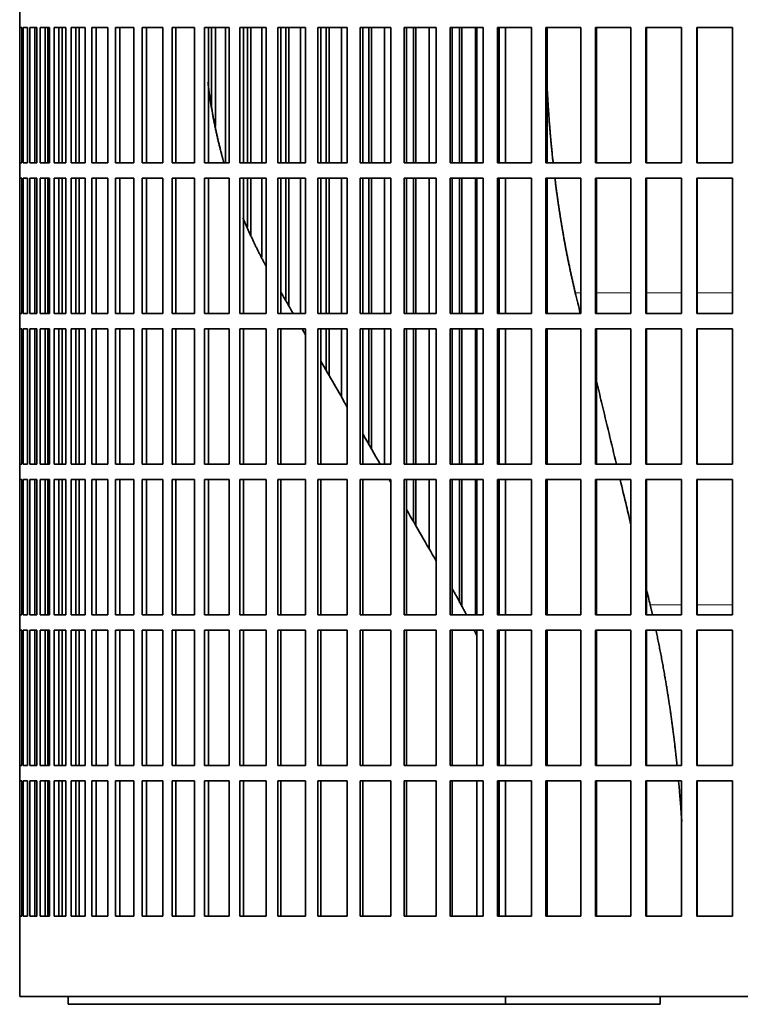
# Model space of a CAD drawing. Header units: millimetres. Extents: x 441 to 1325, y -1124 to 1309.
# Tile 16 of 26: x 948 to 1089, y -16 to 176. Entities that reach past the tile are written whole.
import ezdxf

# ---------------------------------------------------------------- set-up
doc = ezdxf.new("R2010")
doc.units = ezdxf.units.MM
doc.layers.add('VSI344-454_FILTR', color=7, linetype='Continuous')
doc.layers.add('VSI344-454_SUPPO', color=7, linetype='Continuous')

# ---------------------------------------------------------------- blocks, each defined once
blk = doc.blocks.new('SE3')
at = {"layer": 'VSI344-454_FILTR', "color": 7, "linetype": 'Continuous', "lineweight": 35}
for p, q in [((948.36, 177.76), (948.36, 174.76)), ((948.36, 174.76), (948.36, 174.76)), ((948.36, 148.26), (948.36, 174.76)), ((948.41, 148.26), (948.41, 174.76)), ((948.41, 174.76), (948.78, 174.76)), ((948.78, 148.26), (948.78, 174.76)), ((949.04, 148.26), (949.04, 174.76)), ((949.04, 174.76), (949.9, 174.76)), ((949.9, 148.26), (949.9, 174.76)), ((950.37, 148.26), (950.37, 174.76)), ((950.37, 174.76), (951.71, 174.76)), ((951.35, 148.26), (951.35, 174.76)), ((951.71, 148.26), (951.71, 174.76)), ((951.71, 148.26), (951.71, 174.76)), ((952.38, 148.26), (952.38, 174.76)), ((952.38, 174.76), (954.2, 174.76)), ((953.35, 148.26), (953.35, 174.76)), ((953.84, 148.26), (953.84, 174.76)), ((954.2, 148.26), (954.2, 174.76)), ((955.07, 148.26), (955.07, 174.76)), ((955.07, 174.76), (957.36, 174.76)), ((956.02, 148.26), (956.02, 174.76)), ((956.65, 148.26), (956.65, 174.76)), ((957.36, 148.26), (957.36, 174.76)), ((958.43, 148.26), (958.43, 174.76)), ((958.43, 174.76), (961.18, 174.76)), ((959.35, 148.26), (959.35, 174.76)), ((961.18, 148.26), (961.18, 174.76)), ((962.44, 148.26), (962.44, 174.76)), ((962.44, 174.76), (965.63, 174.76)), ((963.33, 148.26), (963.33, 174.76)), ((965.63, 148.26), (965.63, 174.76)), ((967.08, 148.26), (967.08, 174.76)), ((967.08, 174.76), (970.7, 174.76)), ((967.94, 148.26), (967.94, 174.76)), ((970.7, 148.26), (970.7, 174.76)), ((972.33, 148.26), (972.33, 174.76)), ((972.33, 174.76), (976.36, 174.76)), ((973.15, 148.26), (973.15, 174.76)), ((976.36, 148.26), (976.36, 174.76)), ((978.16, 148.26), (978.16, 174.76)), ((978.16, 174.76), (982.58, 174.76)), ((978.94, 148.26), (978.94, 174.76)), ((982.58, 148.26), (982.58, 174.76)), ((984.54, 148.26), (984.54, 174.76)), ((984.54, 174.76), (989.34, 174.76)), ((985.27, 148.26), (985.27, 174.76)), ((985.9, 159.18), (985.9, 174.76)), ((986.65, 155.42), (986.65, 174.76)), ((988.64, 148.26), (988.64, 174.76)), ((989.34, 148.26), (989.34, 174.76)), ((991.45, 174.76), (996.59, 174.76)), ((991.45, 148.26), (991.45, 174.76)), ((992.13, 148.26), (992.13, 174.76)), ((992.91, 148.26), (992.91, 174.76)), ((993.61, 148.26), (993.61, 174.76)), ((995.74, 148.26), (995.74, 174.76)), ((996.59, 148.26), (996.59, 174.76)), ((998.84, 174.76), (1004.31, 174.76)), ((998.84, 148.26), (998.84, 174.76)), ((999.47, 148.26), (999.47, 174.76)), ((1000.4, 148.26), (1000.4, 174.76)), ((1001.05, 148.26), (1001.05, 174.76)), ((1003.32, 148.26), (1003.32, 174.76)), ((1004.31, 148.26), (1004.31, 174.76)), ((1006.69, 174.76), (1012.46, 174.76)), ((1006.69, 148.26), (1006.69, 174.76)), ((1007.27, 148.26), (1007.27, 174.76)), ((1008.33, 148.26), (1008.33, 174.76)), ((1008.93, 148.26), (1008.93, 174.76)), ((1011.32, 148.26), (1011.32, 174.76)), ((1012.46, 148.26), (1012.46, 174.76)), ((1014.96, 174.76), (1020.99, 174.76)), ((1014.96, 148.26), (1014.96, 174.76)), ((1015.47, 148.26), (1015.47, 174.76)), ((1016.68, 148.26), (1016.68, 174.76)), ((1017.22, 148.26), (1017.22, 174.76)), ((1019.72, 148.26), (1019.72, 174.76)), ((1020.99, 148.26), (1020.99, 174.76)), ((1023.6, 174.76), (1029.86, 174.76)), ((1023.6, 148.26), (1023.6, 174.76)), ((1024.05, 148.26), (1024.05, 174.76)), ((1025.39, 148.26), (1025.39, 174.76)), ((1025.87, 148.26), (1025.87, 174.76)), ((1028.47, 148.26), (1028.47, 174.76)), ((1029.86, 148.26), (1029.86, 174.76)), ((1032.57, 174.76), (1039.04, 174.76)), ((1032.57, 148.26), (1032.57, 174.76)), ((1032.96, 148.26), (1032.96, 174.76)), ((1034.42, 148.26), (1034.42, 174.76)), ((1034.84, 148.26), (1034.84, 174.76)), ((1037.52, 148.26), (1037.52, 174.76)), ((1039.04, 148.26), (1039.04, 174.76)), ((1041.83, 174.76), (1048.48, 174.76)), ((1041.83, 148.26), (1041.83, 174.76)), ((1042.15, 148.26), (1042.15, 174.76)), ((1048.48, 148.26), (1048.48, 174.76)), ((1051.33, 174.76), (1058.13, 174.76)), ((1051.33, 148.26), (1051.33, 174.76)), ((1051.59, 148.26), (1051.59, 174.76)), ((1058.13, 148.26), (1058.13, 174.76)), ((1061.03, 174.76), (1067.94, 174.76)), ((1061.03, 148.26), (1061.03, 174.76)), ((1061.22, 148.26), (1061.22, 174.76)), ((1067.94, 148.26), (1067.94, 174.76)), ((1070.88, 174.76), (1077.87, 174.76)), ((1070.88, 148.26), (1070.88, 174.76)), ((1071.01, 148.26), (1071.01, 174.76)), ((1077.87, 148.26), (1077.87, 174.76)), ((1080.84, 174.76), (1087.86, 174.76)), ((1080.84, 148.26), (1080.84, 174.76)), ((1080.89, 148.26), (1080.89, 174.76)), ((1087.86, 148.26), (1087.86, 174.76)), ((948.36, 148.26), (948.36, 148.26)), ((948.36, 148.26), (948.36, 145.26)), ((948.41, 148.26), (948.78, 148.26)), ((949.04, 148.26), (949.9, 148.26)), ((950.37, 148.26), (951.71, 148.26)), ((952.38, 148.26), (954.2, 148.26)), ((955.07, 148.26), (957.36, 148.26)), ((958.43, 148.26), (961.18, 148.26)), ((962.44, 148.26), (965.63, 148.26)), ((967.08, 148.26), (970.7, 148.26)), ((972.33, 148.26), (976.36, 148.26)), ((978.16, 148.26), (982.58, 148.26)), ((984.54, 148.26), (989.34, 148.26)), ((991.45, 148.26), (996.59, 148.26)), ((998.84, 148.26), (1004.31, 148.26)), ((1006.69, 148.26), (1012.46, 148.26)), ((1014.96, 148.26), (1020.99, 148.26)), ((1023.6, 148.26), (1029.86, 148.26)), ((1032.57, 148.26), (1039.04, 148.26)), ((1041.83, 148.26), (1048.48, 148.26)), ((1051.33, 148.26), (1058.13, 148.26)), ((1061.03, 148.26), (1067.94, 148.26)), ((1070.88, 148.26), (1077.87, 148.26)), ((1080.84, 148.26), (1087.86, 148.26)), ((948.36, 145.26), (948.36, 145.26)), ((948.36, 118.76), (948.36, 145.26)), ((948.41, 118.76), (948.41, 145.26)), ((948.41, 145.26), (948.78, 145.26)), ((948.78, 118.76), (948.78, 145.26)), ((949.04, 118.76), (949.04, 145.26)), ((949.04, 145.26), (949.9, 145.26)), ((949.9, 118.76), (949.9, 145.26)), ((950.37, 118.76), (950.37, 145.26)), ((950.37, 145.26), (951.71, 145.26)), ((951.35, 118.76), (951.35, 145.26)), ((951.71, 118.76), (951.71, 145.26)), ((951.71, 118.76), (951.71, 145.26)), ((952.38, 118.76), (952.38, 145.26)), ((952.38, 145.26), (954.2, 145.26)), ((953.35, 118.76), (953.35, 145.26)), ((953.84, 118.76), (953.84, 145.26)), ((954.2, 118.76), (954.2, 145.26)), ((955.07, 118.76), (955.07, 145.26)), ((955.07, 145.26), (957.36, 145.26)), ((956.02, 118.76), (956.02, 145.26)), ((956.65, 118.76), (956.65, 145.26)), ((957.36, 118.76), (957.36, 145.26)), ((958.43, 118.76), (958.43, 145.26)), ((958.43, 145.26), (961.18, 145.26)), ((959.35, 118.76), (959.35, 145.26)), ((961.18, 118.76), (961.18, 145.26)), ((962.44, 118.76), (962.44, 145.26)), ((962.44, 145.26), (965.63, 145.26)), ((963.33, 118.76), (963.33, 145.26)), ((965.63, 118.76), (965.63, 145.26)), ((967.08, 118.76), (967.08, 145.26)), ((967.08, 145.26), (970.7, 145.26)), ((967.94, 118.76), (967.94, 145.26)), ((970.7, 118.76), (970.7, 145.26)), ((972.33, 118.76), (972.33, 145.26)), ((972.33, 145.26), (976.36, 145.26)), ((973.15, 118.76), (973.15, 145.26)), ((976.36, 118.76), (976.36, 145.26)), ((978.16, 118.76), (978.16, 145.26)), ((978.16, 145.26), (982.58, 145.26)), ((978.94, 118.76), (978.94, 145.26)), ((982.58, 118.76), (982.58, 145.26)), ((984.54, 118.76), (984.54, 145.26)), ((984.54, 145.26), (989.34, 145.26)), ((985.27, 118.76), (985.27, 145.26)), ((989.34, 118.76), (989.34, 145.26)), ((991.45, 145.26), (996.59, 145.26)), ((991.45, 118.76), (991.45, 145.26)), ((992.13, 118.76), (992.13, 145.26)), ((992.91, 135.63), (992.91, 145.26)), ((993.61, 133.91), (993.61, 145.26)), ((995.74, 129.75), (995.74, 145.26)), ((996.59, 118.76), (996.59, 145.26)), ((998.84, 145.26), (1004.31, 145.26)), ((998.84, 118.76), (998.84, 145.26)), ((999.47, 118.76), (999.47, 145.26)), ((1000.4, 121.31), (1000.4, 145.26)), ((1001.05, 120.17), (1001.05, 145.26)), ((1003.32, 118.76), (1003.32, 145.26)), ((1004.31, 118.76), (1004.31, 145.26)), ((1006.69, 145.26), (1012.46, 145.26)), ((1006.69, 118.76), (1006.69, 145.26)), ((1007.27, 118.76), (1007.27, 145.26)), ((1008.33, 118.76), (1008.33, 145.26)), ((1008.93, 118.76), (1008.93, 145.26)), ((1011.32, 118.76), (1011.32, 145.26)), ((1012.46, 118.76), (1012.46, 145.26)), ((1014.96, 145.26), (1020.99, 145.26)), ((1014.96, 118.76), (1014.96, 145.26)), ((1015.47, 118.76), (1015.47, 145.26)), ((1016.68, 118.76), (1016.68, 145.26)), ((1017.22, 118.76), (1017.22, 145.26)), ((1019.72, 118.76), (1019.72, 145.26)), ((1020.99, 118.76), (1020.99, 145.26)), ((1023.6, 145.26), (1029.86, 145.26)), ((1023.6, 118.76), (1023.6, 145.26)), ((1024.05, 118.76), (1024.05, 145.26)), ((1025.39, 118.76), (1025.39, 145.26)), ((1025.87, 118.76), (1025.87, 145.26)), ((1028.47, 118.76), (1028.47, 145.26)), ((1029.86, 118.76), (1029.86, 145.26)), ((1032.57, 145.26), (1039.04, 145.26)), ((1032.57, 118.76), (1032.57, 145.26)), ((1032.96, 118.76), (1032.96, 145.26)), ((1034.42, 118.76), (1034.42, 145.26)), ((1034.84, 118.76), (1034.84, 145.26)), ((1037.52, 118.76), (1037.52, 145.26)), ((1039.04, 118.76), (1039.04, 145.26)), ((1041.83, 145.26), (1048.48, 145.26)), ((1041.83, 118.76), (1041.83, 145.26)), ((1042.15, 118.76), (1042.15, 145.26)), ((1048.48, 118.76), (1048.48, 145.26)), ((1051.33, 145.26), (1058.13, 145.26)), ((1051.33, 118.76), (1051.33, 145.26)), ((1051.59, 118.76), (1051.59, 145.26)), ((1058.13, 118.76), (1058.13, 145.26)), ((1061.03, 145.26), (1067.94, 145.26)), ((1061.03, 118.76), (1061.03, 145.26)), ((1061.22, 118.76), (1061.22, 145.26)), ((1067.94, 118.76), (1067.94, 145.26)), ((1070.88, 145.26), (1077.87, 145.26)), ((1070.88, 118.76), (1070.88, 145.26)), ((1071.01, 118.76), (1071.01, 145.26)), ((1077.87, 118.76), (1077.87, 145.26)), ((1080.84, 145.26), (1087.86, 145.26)), ((1080.84, 118.76), (1080.84, 145.26)), ((1080.89, 118.76), (1080.89, 145.26)), ((1087.86, 118.76), (1087.86, 145.26)), ((948.36, 118.76), (948.36, 118.76)), ((948.36, 118.76), (948.36, 115.76)), ((948.41, 118.76), (948.78, 118.76)), ((949.04, 118.76), (949.9, 118.76)), ((950.37, 118.76), (951.71, 118.76)), ((952.38, 118.76), (954.2, 118.76)), ((955.07, 118.76), (957.36, 118.76)), ((958.43, 118.76), (961.18, 118.76)), ((962.44, 118.76), (965.63, 118.76)), ((967.08, 118.76), (970.7, 118.76)), ((972.33, 118.76), (976.36, 118.76)), ((978.16, 118.76), (982.58, 118.76)), ((984.54, 118.76), (989.34, 118.76)), ((991.45, 118.76), (996.59, 118.76)), ((998.84, 118.76), (1004.31, 118.76)), ((1006.69, 118.76), (1012.46, 118.76)), ((1014.96, 118.76), (1020.99, 118.76)), ((1023.6, 118.76), (1029.86, 118.76)), ((1032.57, 118.76), (1039.04, 118.76)), ((1041.83, 118.76), (1048.48, 118.76)), ((1051.33, 118.76), (1058.13, 118.76)), ((1061.03, 118.76), (1067.94, 118.76)), ((1070.88, 118.76), (1077.87, 118.76)), ((1080.84, 118.76), (1087.86, 118.76)), ((948.36, 115.76), (948.36, 115.76)), ((948.36, 89.26), (948.36, 115.76)), ((948.41, 89.26), (948.41, 115.76)), ((948.41, 115.76), (948.78, 115.76)), ((948.78, 89.26), (948.78, 115.76)), ((949.04, 89.26), (949.04, 115.76)), ((949.04, 115.76), (949.9, 115.76)), ((949.9, 89.26), (949.9, 115.76)), ((950.37, 89.26), (950.37, 115.76)), ((950.37, 115.76), (951.71, 115.76)), ((951.35, 89.26), (951.35, 115.76)), ((951.71, 89.26), (951.71, 115.76)), ((951.71, 89.26), (951.71, 115.76)), ((952.38, 89.26), (952.38, 115.76)), ((952.38, 115.76), (954.2, 115.76)), ((953.35, 89.26), (953.35, 115.76)), ((953.84, 89.26), (953.84, 115.76)), ((954.2, 89.26), (954.2, 115.76)), ((955.07, 89.26), (955.07, 115.76)), ((955.07, 115.76), (957.36, 115.76)), ((956.02, 89.26), (956.02, 115.76)), ((956.65, 89.26), (956.65, 115.76)), ((957.36, 89.26), (957.36, 115.76)), ((958.43, 89.26), (958.43, 115.76)), ((958.43, 115.76), (961.18, 115.76)), ((959.35, 89.26), (959.35, 115.76)), ((961.18, 89.26), (961.18, 115.76)), ((962.44, 89.26), (962.44, 115.76)), ((962.44, 115.76), (965.63, 115.76)), ((963.33, 89.26), (963.33, 115.76)), ((965.63, 89.26), (965.63, 115.76)), ((967.08, 89.26), (967.08, 115.76)), ((967.08, 115.76), (970.7, 115.76)), ((967.94, 89.26), (967.94, 115.76)), ((970.7, 89.26), (970.7, 115.76)), ((972.33, 89.26), (972.33, 115.76)), ((972.33, 115.76), (976.36, 115.76)), ((973.15, 89.26), (973.15, 115.76)), ((976.36, 89.26), (976.36, 115.76)), ((978.16, 89.26), (978.16, 115.76)), ((978.16, 115.76), (982.58, 115.76)), ((978.94, 89.26), (978.94, 115.76)), ((982.58, 89.26), (982.58, 115.76)), ((984.54, 89.26), (984.54, 115.76)), ((984.54, 115.76), (989.34, 115.76)), ((985.27, 89.26), (985.27, 115.76)), ((989.34, 89.26), (989.34, 115.76)), ((991.45, 115.76), (996.59, 115.76)), ((991.45, 89.26), (991.45, 115.76)), ((992.13, 89.26), (992.13, 115.76)), ((996.59, 89.26), (996.59, 115.76)), ((998.84, 115.76), (1004.31, 115.76)), ((998.84, 89.26), (998.84, 115.76)), ((999.47, 89.26), (999.47, 115.76)), ((1004.31, 89.26), (1004.31, 115.76)), ((1006.69, 115.76), (1012.46, 115.76)), ((1006.69, 89.26), (1006.69, 115.76)), ((1007.27, 89.26), (1007.27, 115.76)), ((1008.33, 107.56), (1008.33, 115.76)), ((1008.93, 106.52), (1008.93, 115.76)), ((1011.32, 102.39), (1011.32, 115.76)), ((1012.46, 89.26), (1012.46, 115.76)), ((1014.96, 115.76), (1020.99, 115.76)), ((1014.96, 89.26), (1014.96, 115.76)), ((1015.47, 89.26), (1015.47, 115.76)), ((1016.68, 93.11), (1016.68, 115.76)), ((1017.22, 92.17), (1017.22, 115.76)), ((1019.72, 89.26), (1019.72, 115.76)), ((1020.99, 89.26), (1020.99, 115.76)), ((1023.6, 115.76), (1029.86, 115.76)), ((1023.6, 89.26), (1023.6, 115.76)), ((1024.05, 89.26), (1024.05, 115.76)), ((1025.39, 89.26), (1025.39, 115.76)), ((1025.87, 89.26), (1025.87, 115.76)), ((1028.47, 89.26), (1028.47, 115.76)), ((1029.86, 89.26), (1029.86, 115.76)), ((1032.57, 115.76), (1039.04, 115.76)), ((1032.57, 89.26), (1032.57, 115.76)), ((1032.96, 89.26), (1032.96, 115.76)), ((1034.42, 89.26), (1034.42, 115.76)), ((1034.84, 89.26), (1034.84, 115.76)), ((1037.52, 89.26), (1037.52, 115.76)), ((1039.04, 89.26), (1039.04, 115.76)), ((1041.83, 115.76), (1048.48, 115.76)), ((1041.83, 89.26), (1041.83, 115.76)), ((1042.15, 89.26), (1042.15, 115.76)), ((1048.48, 89.26), (1048.48, 115.76)), ((1051.33, 115.76), (1058.13, 115.76)), ((1051.33, 89.26), (1051.33, 115.76)), ((1051.59, 89.26), (1051.59, 115.76)), ((1058.13, 89.26), (1058.13, 115.76)), ((1061.03, 115.76), (1067.94, 115.76)), ((1061.03, 89.26), (1061.03, 115.76)), ((1061.22, 89.26), (1061.22, 115.76)), ((1067.94, 89.26), (1067.94, 115.76)), ((1070.88, 115.76), (1077.87, 115.76)), ((1070.88, 89.26), (1070.88, 115.76)), ((1071.01, 89.26), (1071.01, 115.76)), ((1077.87, 89.26), (1077.87, 115.76)), ((1080.84, 115.76), (1087.86, 115.76)), ((1080.84, 89.26), (1080.84, 115.76)), ((1080.89, 89.26), (1080.89, 115.76)), ((1087.86, 89.26), (1087.86, 115.76)), ((948.36, 89.26), (948.36, 89.26)), ((948.36, 89.26), (948.36, 86.26)), ((948.41, 89.26), (948.78, 89.26)), ((949.04, 89.26), (949.9, 89.26)), ((950.37, 89.26), (951.71, 89.26)), ((952.38, 89.26), (954.2, 89.26)), ((955.07, 89.26), (957.36, 89.26)), ((958.43, 89.26), (961.18, 89.26)), ((962.44, 89.26), (965.63, 89.26)), ((967.08, 89.26), (970.7, 89.26)), ((972.33, 89.26), (976.36, 89.26)), ((978.16, 89.26), (982.58, 89.26)), ((984.54, 89.26), (989.34, 89.26)), ((991.45, 89.26), (996.59, 89.26)), ((998.84, 89.26), (1004.31, 89.26)), ((1006.69, 89.26), (1012.46, 89.26)), ((1014.96, 89.26), (1020.99, 89.26)), ((1023.6, 89.26), (1029.86, 89.26)), ((1032.57, 89.26), (1039.04, 89.26)), ((1041.83, 89.26), (1048.48, 89.26)), ((1051.33, 89.26), (1058.13, 89.26)), ((1061.03, 89.26), (1067.94, 89.26)), ((1070.88, 89.26), (1077.87, 89.26)), ((1080.84, 89.26), (1087.86, 89.26)), ((948.36, 86.26), (948.36, 86.26)), ((948.36, 59.76), (948.36, 86.26)), ((948.41, 59.76), (948.41, 86.26)), ((948.41, 86.26), (948.78, 86.26)), ((948.78, 59.76), (948.78, 86.26)), ((949.04, 59.76), (949.04, 86.26)), ((949.04, 86.26), (949.9, 86.26)), ((949.9, 59.76), (949.9, 86.26)), ((950.37, 59.76), (950.37, 86.26)), ((950.37, 86.26), (951.71, 86.26)), ((951.35, 59.76), (951.35, 86.26)), ((951.71, 59.76), (951.71, 86.26)), ((951.71, 59.76), (951.71, 86.26)), ((952.38, 59.76), (952.38, 86.26)), ((952.38, 86.26), (954.2, 86.26)), ((953.35, 59.76), (953.35, 86.26)), ((953.84, 59.76), (953.84, 86.26)), ((954.2, 59.76), (954.2, 86.26)), ((955.07, 59.76), (955.07, 86.26)), ((955.07, 86.26), (957.36, 86.26)), ((956.02, 59.76), (956.02, 86.26)), ((956.65, 59.76), (956.65, 86.26)), ((957.36, 59.76), (957.36, 86.26)), ((958.43, 59.76), (958.43, 86.26)), ((958.43, 86.26), (961.18, 86.26)), ((959.35, 59.76), (959.35, 86.26)), ((961.18, 59.76), (961.18, 86.26)), ((962.44, 59.76), (962.44, 86.26)), ((962.44, 86.26), (965.63, 86.26)), ((963.33, 59.76), (963.33, 86.26)), ((965.63, 59.76), (965.63, 86.26)), ((967.08, 59.76), (967.08, 86.26)), ((967.08, 86.26), (970.7, 86.26)), ((967.94, 59.76), (967.94, 86.26)), ((970.7, 59.76), (970.7, 86.26)), ((972.33, 59.76), (972.33, 86.26)), ((972.33, 86.26), (976.36, 86.26)), ((973.15, 59.76), (973.15, 86.26)), ((976.36, 59.76), (976.36, 86.26)), ((978.16, 59.76), (978.16, 86.26)), ((978.16, 86.26), (982.58, 86.26)), ((978.94, 59.76), (978.94, 86.26)), ((982.58, 59.76), (982.58, 86.26)), ((984.54, 59.76), (984.54, 86.26)), ((984.54, 86.26), (989.34, 86.26)), ((985.27, 59.76), (985.27, 86.26)), ((989.34, 59.76), (989.34, 86.26)), ((991.45, 86.26), (996.59, 86.26)), ((991.45, 59.76), (991.45, 86.26)), ((992.13, 59.76), (992.13, 86.26)), ((996.59, 59.76), (996.59, 86.26)), ((998.84, 86.26), (1004.31, 86.26)), ((998.84, 59.76), (998.84, 86.26)), ((999.47, 59.76), (999.47, 86.26)), ((1004.31, 59.76), (1004.31, 86.26)), ((1006.69, 86.26), (1012.46, 86.26)), ((1006.69, 59.76), (1006.69, 86.26)), ((1007.27, 59.76), (1007.27, 86.26)), ((1012.46, 59.76), (1012.46, 86.26)), ((1014.96, 86.26), (1020.99, 86.26)), ((1014.96, 59.76), (1014.96, 86.26)), ((1015.47, 59.76), (1015.47, 86.26)), ((1020.99, 59.76), (1020.99, 86.26)), ((1023.6, 86.26), (1029.86, 86.26)), ((1023.6, 59.76), (1023.6, 86.26)), ((1024.05, 59.76), (1024.05, 86.26)), ((1025.39, 78.03), (1025.39, 86.26)), ((1025.87, 77.19), (1025.87, 86.26)), ((1028.47, 72.69), (1028.47, 86.26)), ((1029.86, 59.76), (1029.86, 86.26)), ((1032.57, 86.26), (1039.04, 86.26)), ((1032.57, 59.76), (1032.57, 86.26)), ((1032.96, 59.76), (1032.96, 86.26)), ((1034.42, 62.1), (1034.42, 86.26)), ((1034.84, 61.29), (1034.84, 86.26)), ((1037.52, 59.76), (1037.52, 86.26)), ((1039.04, 59.76), (1039.04, 86.26)), ((1041.83, 86.26), (1048.48, 86.26)), ((1041.83, 59.76), (1041.83, 86.26)), ((1042.15, 59.76), (1042.15, 86.26)), ((1048.48, 59.76), (1048.48, 86.26)), ((1051.33, 86.26), (1058.13, 86.26)), ((1051.33, 59.76), (1051.33, 86.26)), ((1051.59, 59.76), (1051.59, 86.26)), ((1058.13, 59.76), (1058.13, 86.26)), ((1061.03, 86.26), (1067.94, 86.26)), ((1061.03, 59.76), (1061.03, 86.26)), ((1061.22, 59.76), (1061.22, 86.26)), ((1067.94, 59.76), (1067.94, 86.26)), ((1070.88, 86.26), (1077.87, 86.26)), ((1070.88, 59.76), (1070.88, 86.26)), ((1071.01, 59.76), (1071.01, 86.26)), ((1077.87, 59.76), (1077.87, 86.26)), ((1080.84, 86.26), (1087.86, 86.26)), ((1080.84, 59.76), (1080.84, 86.26)), ((1080.89, 59.76), (1080.89, 86.26)), ((1087.86, 59.76), (1087.86, 86.26)), ((948.36, 59.76), (948.36, 59.76)), ((948.36, 59.76), (948.36, 56.76)), ((948.41, 59.76), (948.78, 59.76)), ((949.04, 59.76), (949.9, 59.76)), ((950.37, 59.76), (951.71, 59.76)), ((952.38, 59.76), (954.2, 59.76)), ((955.07, 59.76), (957.36, 59.76)), ((958.43, 59.76), (961.18, 59.76)), ((962.44, 59.76), (965.63, 59.76)), ((967.08, 59.76), (970.7, 59.76)), ((972.33, 59.76), (976.36, 59.76)), ((978.16, 59.76), (982.58, 59.76)), ((984.54, 59.76), (989.34, 59.76)), ((991.45, 59.76), (996.59, 59.76)), ((998.84, 59.76), (1004.31, 59.76)), ((1006.69, 59.76), (1012.46, 59.76)), ((1014.96, 59.76), (1020.99, 59.76)), ((1023.6, 59.76), (1029.86, 59.76)), ((1032.57, 59.76), (1039.04, 59.76)), ((1041.83, 59.76), (1048.48, 59.76)), ((1051.33, 59.76), (1058.13, 59.76)), ((1061.03, 59.76), (1067.94, 59.76)), ((1070.88, 59.76), (1077.87, 59.76)), ((1080.84, 59.76), (1087.86, 59.76)), ((948.36, 56.76), (948.36, 56.76)), ((948.36, 30.26), (948.36, 56.76)), ((948.41, 30.26), (948.41, 56.76)), ((948.41, 56.76), (948.78, 56.76)), ((948.78, 30.26), (948.78, 56.76)), ((949.04, 30.26), (949.04, 56.76)), ((949.04, 56.76), (949.9, 56.76)), ((949.9, 30.26), (949.9, 56.76)), ((950.37, 30.26), (950.37, 56.76)), ((950.37, 56.76), (951.71, 56.76)), ((951.35, 30.26), (951.35, 56.76)), ((951.71, 30.26), (951.71, 56.76)), ((951.71, 30.26), (951.71, 56.76)), ((952.38, 30.26), (952.38, 56.76)), ((952.38, 56.76), (954.2, 56.76)), ((953.35, 30.26), (953.35, 56.76)), ((953.84, 30.26), (953.84, 56.76)), ((954.2, 30.26), (954.2, 56.76)), ((955.07, 30.26), (955.07, 56.76)), ((955.07, 56.76), (957.36, 56.76)), ((956.02, 30.26), (956.02, 56.76)), ((956.65, 30.26), (956.65, 56.76)), ((957.36, 30.26), (957.36, 56.76)), ((958.43, 30.26), (958.43, 56.76)), ((958.43, 56.76), (961.18, 56.76)), ((959.35, 30.26), (959.35, 56.76)), ((961.18, 30.26), (961.18, 56.76)), ((962.44, 30.26), (962.44, 56.76)), ((962.44, 56.76), (965.63, 56.76)), ((963.33, 30.26), (963.33, 56.76)), ((965.63, 30.26), (965.63, 56.76)), ((967.08, 30.26), (967.08, 56.76)), ((967.08, 56.76), (970.7, 56.76)), ((967.94, 30.26), (967.94, 56.76)), ((970.7, 30.26), (970.7, 56.76)), ((972.33, 30.26), (972.33, 56.76)), ((972.33, 56.76), (976.36, 56.76)), ((973.15, 30.26), (973.15, 56.76)), ((976.36, 30.26), (976.36, 56.76)), ((978.16, 30.26), (978.16, 56.76)), ((978.16, 56.76), (982.58, 56.76)), ((978.94, 30.26), (978.94, 56.76)), ((982.58, 30.26), (982.58, 56.76)), ((984.54, 30.26), (984.54, 56.76)), ((984.54, 56.76), (989.34, 56.76)), ((985.27, 30.26), (985.27, 56.76)), ((989.34, 30.26), (989.34, 56.76)), ((991.45, 56.76), (996.59, 56.76)), ((991.45, 30.26), (991.45, 56.76)), ((992.13, 30.26), (992.13, 56.76)), ((996.59, 30.26), (996.59, 56.76)), ((998.84, 56.76), (1004.31, 56.76)), ((998.84, 30.26), (998.84, 56.76)), ((999.47, 30.26), (999.47, 56.76)), ((1004.31, 30.26), (1004.31, 56.76)), ((1006.69, 56.76), (1012.46, 56.76)), ((1006.69, 30.26), (1006.69, 56.76)), ((1007.27, 30.26), (1007.27, 56.76)), ((1012.46, 30.26), (1012.46, 56.76)), ((1014.96, 56.76), (1020.99, 56.76)), ((1014.96, 30.26), (1014.96, 56.76)), ((1015.47, 30.26), (1015.47, 56.76)), ((1020.99, 30.26), (1020.99, 56.76)), ((1023.6, 56.76), (1029.86, 56.76)), ((1023.6, 30.26), (1023.6, 56.76)), ((1024.05, 30.26), (1024.05, 56.76)), ((1029.86, 30.26), (1029.86, 56.76)), ((1032.57, 56.76), (1039.04, 56.76)), ((1032.57, 30.26), (1032.57, 56.76)), ((1032.96, 30.26), (1032.96, 56.76)), ((1039.04, 30.26), (1039.04, 56.76)), ((1041.83, 56.76), (1048.48, 56.76)), ((1041.83, 30.26), (1041.83, 56.76)), ((1042.15, 30.26), (1042.15, 56.76)), ((1048.48, 30.26), (1048.48, 56.76)), ((1051.33, 56.76), (1058.13, 56.76)), ((1051.33, 30.26), (1051.33, 56.76)), ((1051.59, 30.26), (1051.59, 56.76)), ((1058.13, 30.26), (1058.13, 56.76)), ((1061.03, 56.76), (1067.94, 56.76)), ((1061.03, 30.26), (1061.03, 56.76)), ((1061.22, 30.26), (1061.22, 56.76)), ((1067.94, 30.26), (1067.94, 56.76)), ((1070.88, 56.76), (1077.87, 56.76)), ((1070.88, 30.26), (1070.88, 56.76)), ((1071.01, 30.26), (1071.01, 56.76)), ((1077.87, 30.26), (1077.87, 56.76)), ((1080.84, 56.76), (1087.86, 56.76)), ((1080.84, 30.26), (1080.84, 56.76)), ((1080.89, 30.26), (1080.89, 56.76)), ((1087.86, 30.26), (1087.86, 56.76)), ((948.36, 30.26), (948.36, 30.26)), ((948.36, 30.26), (948.36, 27.26)), ((948.41, 30.26), (948.78, 30.26)), ((949.04, 30.26), (949.9, 30.26)), ((950.37, 30.26), (951.71, 30.26)), ((952.38, 30.26), (954.2, 30.26)), ((955.07, 30.26), (957.36, 30.26)), ((958.43, 30.26), (961.18, 30.26)), ((962.44, 30.26), (965.63, 30.26)), ((967.08, 30.26), (970.7, 30.26)), ((972.33, 30.26), (976.36, 30.26)), ((978.16, 30.26), (982.58, 30.26)), ((984.54, 30.26), (989.34, 30.26)), ((991.45, 30.26), (996.59, 30.26)), ((998.84, 30.26), (1004.31, 30.26)), ((1006.69, 30.26), (1012.46, 30.26)), ((1014.96, 30.26), (1020.99, 30.26)), ((1023.6, 30.26), (1029.86, 30.26)), ((1032.57, 30.26), (1039.04, 30.26)), ((1041.83, 30.26), (1048.48, 30.26)), ((1051.33, 30.26), (1058.13, 30.26)), ((1061.03, 30.26), (1067.94, 30.26)), ((1070.88, 30.26), (1077.87, 30.26)), ((1080.84, 30.26), (1087.86, 30.26)), ((948.36, 27.26), (948.36, 27.26)), ((948.36, 0.76), (948.36, 27.26)), ((948.41, 0.76), (948.41, 27.26)), ((948.41, 27.26), (948.78, 27.26)), ((948.78, 0.76), (948.78, 27.26)), ((949.04, 0.76), (949.04, 27.26)), ((949.04, 27.26), (949.9, 27.26)), ((949.9, 0.76), (949.9, 27.26)), ((950.37, 0.76), (950.37, 27.26)), ((950.37, 27.26), (951.71, 27.26)), ((951.35, 0.76), (951.35, 27.26)), ((951.71, 0.76), (951.71, 27.26)), ((951.71, 0.76), (951.71, 27.26)), ((952.38, 0.76), (952.38, 27.26)), ((952.38, 27.26), (954.2, 27.26)), ((953.35, 0.76), (953.35, 27.26)), ((953.84, 0.76), (953.84, 27.26)), ((954.2, 0.76), (954.2, 27.26)), ((955.07, 0.76), (955.07, 27.26)), ((955.07, 27.26), (957.36, 27.26)), ((956.02, 0.76), (956.02, 27.26)), ((956.65, 0.76), (956.65, 27.26)), ((957.36, 0.76), (957.36, 27.26)), ((958.43, 0.76), (958.43, 27.26)), ((958.43, 27.26), (961.18, 27.26)), ((959.35, 0.76), (959.35, 27.26)), ((961.18, 0.76), (961.18, 27.26)), ((962.44, 0.76), (962.44, 27.26)), ((962.44, 27.26), (965.63, 27.26)), ((963.33, 0.76), (963.33, 27.26)), ((965.63, 0.76), (965.63, 27.26)), ((967.08, 0.76), (967.08, 27.26)), ((967.08, 27.26), (970.7, 27.26)), ((967.94, 0.76), (967.94, 27.26)), ((970.7, 0.76), (970.7, 27.26)), ((972.33, 0.76), (972.33, 27.26)), ((972.33, 27.26), (976.36, 27.26)), ((973.15, 0.76), (973.15, 27.26)), ((976.36, 0.76), (976.36, 27.26)), ((978.16, 0.76), (978.16, 27.26)), ((978.16, 27.26), (982.58, 27.26)), ((978.94, 0.76), (978.94, 27.26)), ((982.58, 0.76), (982.58, 27.26)), ((984.54, 0.76), (984.54, 27.26)), ((984.54, 27.26), (989.34, 27.26)), ((985.27, 0.76), (985.27, 27.26)), ((989.34, 0.76), (989.34, 27.26)), ((991.45, 0.76), (991.45, 27.26)), ((991.45, 27.26), (996.59, 27.26)), ((992.13, 0.76), (992.13, 27.26)), ((996.59, 0.76), (996.59, 27.26)), ((998.84, 27.26), (1004.31, 27.26)), ((998.84, 0.76), (998.84, 27.26)), ((999.47, 0.76), (999.47, 27.26)), ((1004.31, 0.76), (1004.31, 27.26)), ((1006.69, 27.26), (1012.46, 27.26)), ((1006.69, 0.76), (1006.69, 27.26)), ((1007.27, 0.76), (1007.27, 27.26)), ((1012.46, 0.76), (1012.46, 27.26)), ((1014.96, 27.26), (1020.99, 27.26)), ((1014.96, 0.76), (1014.96, 27.26)), ((1015.47, 0.76), (1015.47, 27.26)), ((1020.99, 0.76), (1020.99, 27.26)), ((1023.6, 27.26), (1029.86, 27.26)), ((1023.6, 0.76), (1023.6, 27.26)), ((1024.05, 0.76), (1024.05, 27.26)), ((1029.86, 0.76), (1029.86, 27.26)), ((1032.57, 27.26), (1039.04, 27.26)), ((1032.57, 0.76), (1032.57, 27.26)), ((1032.96, 0.76), (1032.96, 27.26)), ((1039.04, 0.76), (1039.04, 27.26)), ((1041.83, 27.26), (1048.48, 27.26)), ((1041.83, 0.76), (1041.83, 27.26)), ((1042.15, 0.76), (1042.15, 27.26)), ((1048.48, 0.76), (1048.48, 27.26)), ((1051.33, 27.26), (1058.13, 27.26)), ((1051.33, 0.76), (1051.33, 27.26)), ((1051.59, 0.76), (1051.59, 27.26)), ((1058.13, 0.76), (1058.13, 27.26)), ((1061.03, 27.26), (1067.94, 27.26)), ((1061.03, 0.76), (1061.03, 27.26)), ((1061.22, 0.76), (1061.22, 27.26)), ((1067.94, 0.76), (1067.94, 27.26)), ((1070.88, 27.26), (1077.87, 27.26)), ((1070.88, 0.76), (1070.88, 27.26)), ((1071.01, 0.76), (1071.01, 27.26)), ((1077.87, 0.76), (1077.87, 27.26)), ((1080.84, 27.26), (1087.86, 27.26)), ((1080.84, 0.76), (1080.84, 27.26)), ((1080.89, 0.76), (1080.89, 27.26)), ((1087.86, 0.76), (1087.86, 27.26)), ((948.36, 0.76), (948.36, 0.76)), ((948.36, 0.76), (948.36, -14.99)), ((948.41, 0.76), (948.78, 0.76)), ((949.04, 0.76), (949.9, 0.76)), ((950.37, 0.76), (951.71, 0.76)), ((952.38, 0.76), (954.2, 0.76)), ((955.07, 0.76), (957.36, 0.76)), ((958.43, 0.76), (961.18, 0.76)), ((962.44, 0.76), (965.63, 0.76)), ((967.08, 0.76), (970.7, 0.76)), ((972.33, 0.76), (976.36, 0.76)), ((978.16, 0.76), (982.58, 0.76)), ((984.54, 0.76), (989.34, 0.76)), ((991.45, 0.76), (996.59, 0.76)), ((998.84, 0.76), (1004.31, 0.76)), ((1006.69, 0.76), (1012.46, 0.76)), ((1014.96, 0.76), (1020.99, 0.76)), ((1023.6, 0.76), (1029.86, 0.76)), ((1032.57, 0.76), (1039.04, 0.76)), ((1041.83, 0.76), (1048.48, 0.76)), ((1051.33, 0.76), (1058.13, 0.76)), ((1061.03, 0.76), (1067.94, 0.76)), ((1070.88, 0.76), (1077.87, 0.76)), ((1080.84, 0.76), (1087.86, 0.76)), ((948.36, -14.99), (1227.17, -14.99))]:
    blk.add_line(p, q, dxfattribs=at)
at = {"layer": 'VSI344-454_SUPPO', "color": 7, "linetype": 'Continuous', "lineweight": 35}
for p, q in [((960.01, 148.26), (960.01, 174.76)), ((1037.79, 148.26), (1037.79, 174.76)), ((1043.39, 148.26), (1043.39, 174.76)), ((960.01, 118.76), (960.01, 145.26)), ((1037.79, 118.76), (1037.79, 145.26)), ((1043.39, 118.76), (1043.39, 145.26)), ((960.01, 89.26), (960.01, 115.76)), ((1037.79, 89.26), (1037.79, 115.76)), ((1043.39, 89.26), (1043.39, 115.76)), ((960.01, 59.76), (960.01, 86.26)), ((1037.79, 59.76), (1037.79, 86.26)), ((1043.39, 59.76), (1043.39, 86.26)), ((960.01, 30.26), (960.01, 56.76)), ((1037.79, 30.26), (1037.79, 56.76)), ((1043.39, 30.26), (1043.39, 56.76)), ((960.01, 0.76), (960.01, 27.26)), ((1037.79, 0.76), (1037.79, 27.26)), ((1043.39, 0.76), (1043.39, 27.26)), ((957.85, -16.49), (957.85, -14.99)), ((1043.39, -16.49), (1043.39, -14.99)), ((1073.69, -14.99), (1073.69, -16.49)), ((957.85, -16.49), (1043.39, -16.49)), ((1043.39, -16.49), (1073.69, -16.49))]:
    blk.add_line(p, q, dxfattribs=at)
at = {"layer": 'VSI344-454_SUPPO', "color": 4, "linetype": 'Continuous', "lineweight": 9}
for p, q in [((1057.07, 122.81), (1058.13, 122.81)), ((1061.22, 122.81), (1067.94, 122.81)), ((1071.01, 122.81), (1077.87, 122.81)), ((1080.89, 122.81), (1087.86, 122.81)), ((1077.87, 61.72), (1071.72, 61.72)), ((1087.86, 61.72), (1080.89, 61.72))]:
    blk.add_line(p, q, dxfattribs=at)
at = {"layer": 'VSI344-454_SUPPO', "color": 7, "linetype": 'Continuous', "lineweight": 35}
for points, degree, knots in [([(988.32, 148.24), (988.08, 149.06), (987.86, 149.9), (986.19, 156.21), (985.34, 162.73), (985.26, 163.35), (985.19, 163.98)], 2, [0.4670759, 0.4670759, 0.4670759, 0.5, 0.5, 0.75, 0.75, 0.774031, 0.774031, 0.774031]), ([(1052.73, 148.26), (1051.99, 154.96), (1051.62, 161.89), (1051.58, 162.51), (1051.55, 163.12)], 2, [0.5003121, 0.5003121, 0.5003121, 0.75, 0.75, 0.7721704, 0.7721704, 0.7721704]), ([(1057.07, 122.81), (1055.64, 128.75), (1054.56, 135.12), (1053.71, 140.08), (1053.08, 145.23)], 2, [0, 0, 0, 0.25, 0.25, 0.4436241, 0.4436241, 0.4436241]), ([(1065.11, 89.26), (1064.16, 93.23), (1062.87, 98.6), (1061.55, 104.09), (1061.22, 105.47)], 3, [0.4707547, 0.4707547, 0.4707547, 0.4707547, 0.6666667, 0.7318485, 0.7318485, 0.7318485, 0.7318485]), ([(1018.9, 89.26), (1017.79, 91.18), (1016.65, 93.16), (1015.5, 95.15), (1015.47, 95.2)], 3, [0.40504624, 0.40504624, 0.40504624, 0.40504624, 0.5, 0.50251626, 0.50251626, 0.50251626, 0.50251626]), ([(1067.94, 77.47), (1067.66, 78.64), (1066.96, 81.54), (1066.25, 84.49), (1065.83, 86.26)], 3, [0.2737146, 0.2737146, 0.2737146, 0.2737146, 0.3333333, 0.4212192, 0.4212192, 0.4212192, 0.4212192]), ([(1076.98, 30.28), (1076.88, 31.22), (1076.78, 32.17), (1075.92, 39.96), (1074.65, 47.39), (1073.82, 52.21), (1072.83, 56.82)], 2, [0.4697381, 0.4697381, 0.4697381, 0.5, 0.5, 0.75, 0.75, 0.9125116, 0.9125116, 0.9125116])]:
    blk.add_open_spline(points, degree=degree, knots=knots, dxfattribs=at)
for points, degree in [([(996.53, 128.07), (994.04, 132.64), (992.04, 137.48)], 2), ([(1001.87, 118.76), (1001.07, 120.14), (1000.27, 121.52), (999.47, 122.91)], 3), ([(1058.04, 118.76), (1057.72, 120.1), (1057.39, 121.46), (1057.07, 122.81)], 3), ([(1004.31, 114.53), (1004.08, 114.94), (1003.84, 115.35), (1003.6, 115.76)], 3), ([(1012.46, 100.42), (1010.73, 103.41), (1009, 106.4), (1007.27, 109.41)], 3), ([(1020.99, 85.65), (1020.87, 85.85), (1020.75, 86.05), (1020.63, 86.26)], 3), ([(1029.86, 70.27), (1027.93, 73.61), (1026, 76.97), (1024.05, 80.34)], 3), ([(1032.97, 64.89), (1032.96, 64.9), (1032.96, 64.91), (1032.96, 64.91)], 3), ([(1035.74, 59.82), (1034.41, 62.39), (1032.97, 64.89)], 2), ([(1071.72, 61.72), (1071.48, 62.7), (1071.24, 63.69), (1071.01, 64.69)], 3), ([(1072.17, 59.8), (1071.95, 60.76), (1071.72, 61.72)], 2), ([(1037.81, 55.62), (1037.54, 56.21), (1037.26, 56.79)], 2), ([(1077.9, 19.27), (1077.64, 23.31), (1077.27, 27.29)], 2)]:
    blk.add_open_spline(points, degree=degree, dxfattribs=at)

msp = doc.modelspace()

# ---------------------------------------------------------------- block references
msp.add_blockref('SE3', (0, 0))

doc.saveas('drawing.dxf')
